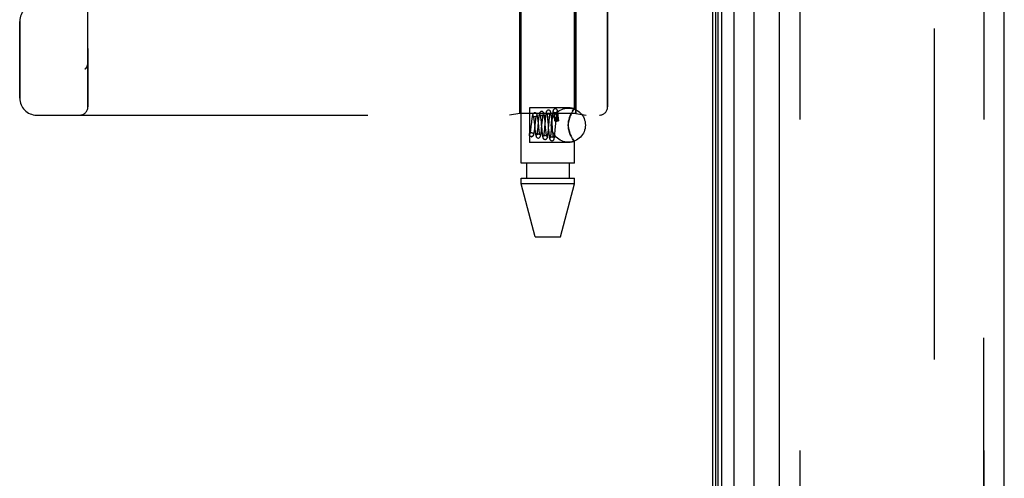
# Model space of a CAD drawing. Header units: inches. Extents: x 0 to 221, y 0 to 143.
# Tile 12 of 256: x 18.25 to 21.86, y 56.39 to 58.07. Entities that reach past the tile are written whole.
import ezdxf

# ---------------------------------------------------------------- set-up
doc = ezdxf.new("R2010")
doc.units = ezdxf.units.IN
doc.header["$LTSCALE"] = 12.142857
doc.header["$MEASUREMENT"] = 0
doc.linetypes.add('HIDDEN', pattern=[0.2, 0.1, -0.1])
doc.layers.get('0').update_dxf_attribs({"linetype": 'CONTINUOUS'})
for name, color, linetype in [('DEFAULT_2', 8, 'HIDDEN'), ('LEFTHAND_DOOR_ASSEMBLY', 7, 'CONTINUOUS'), ('RIGHTHAND_DOOR_ASSEMBLY', 7, 'CONTINUOUS')]:
    doc.layers.add(name, color=color, linetype=linetype)

msp = doc.modelspace()

# ---------------------------------------------------------------- linework, layer by layer
at = {"color": 3, "linetype": 'Continuous'}
msp.add_line((20.7886, 105.3416), (20.7886, 33.5496), dxfattribs=at)
at = {"layer": 'DEFAULT_2', "color": 8, "linetype": 'HIDDEN'}
msp.add_line((21.6012, 104.18), (21.6012, 34.7111), dxfattribs=at)
at = {"layer": 'LEFTHAND_DOOR_ASSEMBLY', "color": 7, "linetype": 'Continuous'}
for p, q in [((20.8093, 33.7959), (20.8093, 105.0953)), ((20.823, 33.7892), (20.823, 105.102)), ((20.8664, 105.111), (20.8664, 33.7802)), ((20.8005, 33.7983), (20.8005, 105.0929)), ((20.9415, 33.8086), (20.9415, 105.0826))]:
    msp.add_line(p, q, dxfattribs=at)
at = {"layer": 'LEFTHAND_DOOR_ASSEMBLY', "color": 3, "linetype": 'Continuous'}
for p, q in [((21.0336, 33.8306), (21.0336, 105.0606)), ((21.8586, 33.8306), (21.8586, 105.0606))]:
    msp.add_line(p, q, dxfattribs=at)
at = {"layer": 'LEFTHAND_DOOR_ASSEMBLY', "color": 8, "linetype": 'HIDDEN'}
for p, q in [((21.1086, 105.0606), (21.1086, 33.8306)), ((21.7836, 33.8306), (21.7836, 105.0606)), ((18.4971, 57.7493), (18.4971, 60.3918)), ((20.0866, 57.5426), (20.0866, 60.3906)), ((20.2826, 57.744), (20.2826, 60.3906)), ((20.0816, 58.2706), (20.0816, 57.7246)), ((20.2876, 58.2706), (20.2876, 57.7246)), ((20.4034, 58.2706), (20.4034, 57.7493)), ((18.2471, 57.7818), (18.2471, 58.0631)), ((18.4972, 57.9106), (18.4972, 57.9104)), ((18.4869, 57.888), (18.487, 57.8882)), ((18.3096, 57.7193), (20.3734, 57.7193)), ((20.0816, 57.7246), (20.0441, 57.7193)), ((20.2876, 57.7246), (20.0816, 57.7246)), ((20.2666, 57.7461), (20.1166, 57.7461)), ((20.1166, 57.7461), (20.1166, 57.6191)), ((20.1828, 57.7118), (20.1832, 57.7079)), ((20.2075, 57.7179), (20.2079, 57.7141)), ((20.2079, 57.7141), (20.2083, 57.7099)), ((20.2152, 57.7113), (20.2156, 57.7151)), ((20.2175, 57.7141), (20.2174, 57.7132)), ((20.2174, 57.7132), (20.2174, 57.7121)), ((20.2174, 57.7121), (20.2174, 57.711)), ((20.2176, 57.7164), (20.2175, 57.7157)), ((20.2175, 57.7157), (20.2175, 57.715)), ((20.2175, 57.715), (20.2175, 57.7141)), ((20.2176, 57.7169), (20.2176, 57.7164)), ((20.2223, 57.7109), (20.2221, 57.7123)), ((20.2232, 57.7106), (20.2227, 57.7159)), ((20.2826, 57.744), (20.2666, 57.7461)), ((20.2666, 57.7165), (20.2695, 57.7228)), ((20.2752, 57.7332), (20.2777, 57.7371)), ((20.2876, 57.7246), (20.3251, 57.7193)), ((20.1224, 57.6776), (20.1218, 57.6726)), ((20.1242, 57.6939), (20.1224, 57.6776)), ((20.1337, 57.6987), (20.1343, 57.6936)), ((20.1343, 57.6936), (20.1352, 57.6851)), ((20.1352, 57.6851), (20.1361, 57.6759)), ((20.1361, 57.6759), (20.1371, 57.6669)), ((20.1367, 57.6725), (20.1391, 57.6935)), ((20.1391, 57.6935), (20.1396, 57.6981)), ((20.1493, 57.6969), (20.1471, 57.6743)), ((20.1489, 57.6965), (20.1483, 57.7018)), ((20.1495, 57.691), (20.1489, 57.6965)), ((20.1509, 57.6769), (20.1495, 57.691)), ((20.1518, 57.6691), (20.1509, 57.6769)), ((20.1584, 57.704), (20.1588, 57.6997)), ((20.1588, 57.6997), (20.1593, 57.695)), ((20.1593, 57.695), (20.1602, 57.6845)), ((20.1602, 57.6845), (20.161, 57.6761)), ((20.161, 57.6761), (20.1621, 57.6648)), ((20.1616, 57.6703), (20.1639, 57.693)), ((20.1639, 57.693), (20.1646, 57.6998)), ((20.1646, 57.6998), (20.165, 57.704)), ((20.1744, 57.6999), (20.1722, 57.6739)), ((20.1735, 57.7019), (20.173, 57.7071)), ((20.1741, 57.6965), (20.1735, 57.7019)), ((20.1751, 57.6855), (20.1741, 57.6965)), ((20.175, 57.7056), (20.1744, 57.6999)), ((20.1763, 57.6725), (20.1751, 57.6855)), ((20.1832, 57.7079), (20.1836, 57.7035)), ((20.1836, 57.7035), (20.1843, 57.6963)), ((20.1868, 57.6701), (20.189, 57.6953)), ((20.189, 57.6953), (20.1896, 57.7027)), ((20.1896, 57.7027), (20.1901, 57.7071)), ((20.1995, 57.7022), (20.1968, 57.668)), ((20.1984, 57.7057), (20.1979, 57.7108)), ((20.1989, 57.7003), (20.1984, 57.7057)), ((20.1999, 57.6886), (20.1989, 57.7003)), ((20.1999, 57.7079), (20.1995, 57.7022)), ((20.2011, 57.6738), (20.1999, 57.6886)), ((20.2083, 57.7099), (20.2087, 57.7053)), ((20.2087, 57.7053), (20.2092, 57.6991)), ((20.2115, 57.6649), (20.2143, 57.7007)), ((20.2143, 57.7007), (20.2148, 57.7073)), ((20.2148, 57.7073), (20.2152, 57.7113)), ((20.2166, 57.6968), (20.2174, 57.6968)), ((20.2174, 57.7096), (20.2173, 57.7082)), ((20.2173, 57.7082), (20.2173, 57.7066)), ((20.2173, 57.7066), (20.2173, 57.7038)), ((20.2173, 57.7038), (20.2173, 57.7006)), ((20.2173, 57.7006), (20.2174, 57.6968)), ((20.2174, 57.711), (20.2174, 57.7096)), ((20.2225, 57.7094), (20.2223, 57.7109)), ((20.2227, 57.7077), (20.2225, 57.7094)), ((20.223, 57.7057), (20.2227, 57.7077)), ((20.2232, 57.7035), (20.223, 57.7057)), ((20.2236, 57.705), (20.2232, 57.7106)), ((20.2235, 57.7011), (20.2232, 57.7035)), ((20.2238, 57.6984), (20.2235, 57.7011)), ((20.2241, 57.6992), (20.2236, 57.705)), ((20.1241, 57.6401), (20.1227, 57.6403)), ((20.1227, 57.6402), (20.1242, 57.6401)), ((20.1241, 57.6551), (20.1255, 57.6549)), ((20.1243, 57.6551), (20.1255, 57.655)), ((20.1371, 57.6669), (20.1377, 57.6613)), ((20.1471, 57.6743), (20.1466, 57.6691)), ((20.1611, 57.6653), (20.1616, 57.6703)), ((20.1621, 57.6648), (20.1626, 57.6595)), ((20.1626, 57.6595), (20.1631, 57.6546)), ((20.1715, 57.6661), (20.171, 57.6614)), ((20.1722, 57.6739), (20.1715, 57.6661)), ((20.177, 57.6654), (20.1763, 57.6725)), ((20.1774, 57.661), (20.177, 57.6654)), ((20.1778, 57.657), (20.1774, 57.661)), ((20.1861, 57.6742), (20.1871, 57.6626)), ((20.1862, 57.6644), (20.1868, 57.6701)), ((20.1871, 57.6626), (20.1876, 57.6571)), ((20.1876, 57.6571), (20.1881, 57.6518)), ((20.1961, 57.6607), (20.1957, 57.6562)), ((20.1968, 57.668), (20.1961, 57.6607)), ((20.202, 57.6631), (20.2011, 57.6738)), ((20.2024, 57.6583), (20.202, 57.6631)), ((20.2028, 57.6539), (20.2024, 57.6583)), ((20.2033, 57.6499), (20.2028, 57.6539)), ((20.211, 57.6596), (20.2115, 57.6649)), ((20.2695, 57.6423), (20.2666, 57.6486)), ((20.2666, 57.6191), (20.1166, 57.6191)), ((20.2826, 57.6211), (20.2666, 57.6191)), ((20.2823, 57.6216), (20.2826, 57.6211)), ((20.2826, 57.5426), (20.2826, 57.6211)), ((20.2826, 57.5426), (20.0866, 57.5426)), ((20.1061, 57.5426), (20.1061, 57.4876)), ((20.2631, 57.5426), (20.2631, 57.4876)), ((20.0866, 57.4876), (20.2826, 57.4876)), ((20.0866, 57.4667), (20.0866, 57.4876)), ((20.2826, 57.4667), (20.0866, 57.4667)), ((20.1381, 57.2726), (20.0866, 57.4667)), ((20.2311, 57.2726), (20.2826, 57.4667)), ((20.2826, 57.4667), (20.2826, 57.4876)), ((20.1381, 57.2726), (20.2311, 57.2726))]:
    msp.add_line(p, q, dxfattribs=at)
for points in [[(18.4869, 57.888), (18.4871, 57.8882), (18.4873, 57.8884), (18.4875, 57.8886), (18.4878, 57.8888), (18.488, 57.8891), (18.4882, 57.8893), (18.4884, 57.8895), (18.4886, 57.8897), (18.4888, 57.8899), (18.489, 57.8901), (18.4892, 57.8903), (18.4894, 57.8906), (18.4896, 57.8908), (18.4898, 57.891), (18.49, 57.8912), (18.4902, 57.8914), (18.4904, 57.8917), (18.4906, 57.8919), (18.4908, 57.8921), (18.4909, 57.8924)], [(18.4951, 57.8999), (18.4949, 57.8993), (18.4947, 57.8987), (18.4944, 57.8981), (18.4941, 57.8976), (18.4939, 57.897), (18.4936, 57.8965), (18.4933, 57.8959), (18.493, 57.8954), (18.4927, 57.8949), (18.4923, 57.8943), (18.492, 57.8938), (18.4917, 57.8933), (18.4913, 57.8928), (18.4909, 57.8924)], [(18.4972, 57.9104), (18.4971, 57.91), (18.4971, 57.9094), (18.4971, 57.9088), (18.4971, 57.9082), (18.497, 57.9076), (18.4969, 57.9069), (18.4968, 57.9063), (18.4967, 57.9057), (18.4966, 57.9051), (18.4965, 57.9045), (18.4964, 57.9039), (18.4962, 57.9033), (18.4961, 57.9027), (18.4959, 57.9022), (18.4957, 57.9016), (18.4956, 57.901), (18.4954, 57.9004), (18.4951, 57.8999)], [(20.1367, 57.7276), (20.136, 57.7276), (20.1341, 57.7271), (20.1324, 57.7263), (20.1311, 57.7252), (20.1301, 57.7241), (20.1294, 57.723), (20.1289, 57.7219), (20.1285, 57.7209), (20.1281, 57.7198), (20.1278, 57.7186), (20.1275, 57.7173), (20.1272, 57.7159), (20.1269, 57.7143), (20.1266, 57.7125), (20.1263, 57.7106), (20.126, 57.7086), (20.1257, 57.7064), (20.1254, 57.7041), (20.1251, 57.7017), (20.1248, 57.6992), (20.1242, 57.6939)], [(20.1367, 57.7126), (20.1358, 57.7127), (20.1342, 57.7131), (20.1328, 57.7139), (20.1318, 57.7147), (20.1312, 57.7154), (20.131, 57.7158), (20.1309, 57.7159), (20.1309, 57.7159)], [(20.1309, 57.7159), (20.1309, 57.7158), (20.1311, 57.7154), (20.1312, 57.7148), (20.1314, 57.714), (20.1316, 57.713), (20.1319, 57.7118), (20.1321, 57.7104), (20.1323, 57.7089), (20.1326, 57.7072), (20.1329, 57.7053), (20.1331, 57.7033), (20.1334, 57.7011), (20.1337, 57.6987)], [(20.1483, 57.7018), (20.148, 57.7043), (20.1477, 57.7067), (20.1474, 57.7089), (20.1471, 57.711), (20.1468, 57.7129), (20.1464, 57.7147), (20.1461, 57.7163), (20.1458, 57.7178), (20.1455, 57.7191), (20.1451, 57.7203), (20.1447, 57.7214), (20.1442, 57.7226), (20.1436, 57.7237), (20.1427, 57.7249), (20.1413, 57.7261), (20.1396, 57.727), (20.1376, 57.7275), (20.1367, 57.7276)], [(20.1424, 57.7154), (20.1425, 57.7157), (20.1425, 57.7159), (20.1425, 57.7158), (20.1424, 57.7155), (20.142, 57.715), (20.1413, 57.7143), (20.1402, 57.7136), (20.1389, 57.713), (20.1374, 57.7126), (20.1367, 57.7126)], [(20.1396, 57.6981), (20.1401, 57.7022), (20.1404, 57.7041), (20.1406, 57.7059), (20.1409, 57.7076), (20.1411, 57.7091), (20.1413, 57.7105), (20.1416, 57.7118), (20.1418, 57.7129), (20.142, 57.7138), (20.1422, 57.7146), (20.1423, 57.7152), (20.1424, 57.7154)], [(20.1617, 57.7326), (20.1609, 57.7326), (20.1591, 57.7321), (20.1574, 57.7312), (20.156, 57.7301), (20.155, 57.7289), (20.1543, 57.7278), (20.1538, 57.7266), (20.1534, 57.7255), (20.153, 57.7242), (20.1527, 57.7228), (20.1524, 57.7212), (20.1521, 57.7194), (20.1517, 57.7175), (20.1514, 57.7153), (20.1511, 57.713), (20.1508, 57.7105), (20.1505, 57.7079), (20.1502, 57.7053), (20.1499, 57.7025), (20.1493, 57.6969)], [(20.1617, 57.7176), (20.1608, 57.7177), (20.159, 57.7182), (20.1576, 57.719), (20.1566, 57.7198), (20.1561, 57.7205), (20.1558, 57.7209), (20.1557, 57.7211), (20.1558, 57.721)], [(20.1558, 57.721), (20.1558, 57.721), (20.1559, 57.7207), (20.156, 57.7203), (20.1561, 57.7196), (20.1563, 57.7189), (20.1565, 57.718), (20.1567, 57.7169), (20.1569, 57.7157), (20.1571, 57.7144), (20.1573, 57.7129), (20.1575, 57.7113), (20.1577, 57.7096), (20.1579, 57.7079), (20.1581, 57.706), (20.1584, 57.704)], [(20.173, 57.7071), (20.1727, 57.7095), (20.1724, 57.7118), (20.1721, 57.714), (20.1719, 57.7161), (20.1716, 57.718), (20.1713, 57.7197), (20.171, 57.7213), (20.1707, 57.7228), (20.1704, 57.7241), (20.1701, 57.7253), (20.1697, 57.7264), (20.1692, 57.7275), (20.1686, 57.7287), (20.1677, 57.7299), (20.1663, 57.7311), (20.1646, 57.732), (20.1627, 57.7325), (20.1617, 57.7326)], [(20.1675, 57.7207), (20.1676, 57.7209), (20.1677, 57.721), (20.1676, 57.721), (20.1675, 57.7207), (20.1671, 57.7201), (20.1664, 57.7194), (20.1654, 57.7187), (20.1642, 57.7181), (20.1627, 57.7177), (20.1617, 57.7176)], [(20.165, 57.704), (20.1654, 57.7077), (20.1657, 57.7095), (20.1659, 57.7111), (20.1661, 57.7126), (20.1663, 57.714), (20.1665, 57.7153), (20.1667, 57.7165), (20.1669, 57.7176), (20.167, 57.7185), (20.1672, 57.7193), (20.1674, 57.72), (20.1675, 57.7205), (20.1675, 57.7207)], [(20.1867, 57.7376), (20.1859, 57.7375), (20.184, 57.7371), (20.1823, 57.7362), (20.181, 57.7351), (20.1801, 57.734), (20.1794, 57.7329), (20.1789, 57.7319), (20.1786, 57.7308), (20.1783, 57.7297), (20.178, 57.7286), (20.1777, 57.7272), (20.1774, 57.7258), (20.1771, 57.7242), (20.1769, 57.7224), (20.1766, 57.7204), (20.1763, 57.7183), (20.176, 57.716), (20.1758, 57.7136), (20.1755, 57.711), (20.175, 57.7056)], [(20.1867, 57.7226), (20.1857, 57.7227), (20.1839, 57.7232), (20.1825, 57.724), (20.1815, 57.7249), (20.181, 57.7256), (20.1807, 57.726), (20.1806, 57.7262), (20.1806, 57.7262)], [(20.1806, 57.7262), (20.1807, 57.7261), (20.1807, 57.7259), (20.1808, 57.7255), (20.181, 57.7249), (20.1811, 57.7242), (20.1813, 57.7233), (20.1815, 57.7223), (20.1816, 57.7212), (20.1818, 57.7199), (20.182, 57.7185), (20.1822, 57.717), (20.1824, 57.7154), (20.1826, 57.7137), (20.1828, 57.7118)], [(20.1979, 57.7108), (20.1976, 57.7132), (20.1974, 57.7154), (20.1972, 57.7175), (20.1969, 57.7195), (20.1967, 57.7214), (20.1964, 57.7231), (20.1962, 57.7246), (20.1959, 57.7261), (20.1957, 57.7273), (20.1954, 57.7285), (20.1952, 57.7296), (20.1949, 57.7306), (20.1945, 57.7316), (20.1941, 57.7326), (20.1935, 57.7337), (20.1926, 57.7349), (20.1913, 57.7361), (20.1896, 57.737), (20.1876, 57.7375), (20.1867, 57.7376)], [(20.1927, 57.7259), (20.1927, 57.7261), (20.1928, 57.7262), (20.1927, 57.7261), (20.1926, 57.7258), (20.1922, 57.7252), (20.1915, 57.7245), (20.1905, 57.7237), (20.1892, 57.7231), (20.1878, 57.7227), (20.1867, 57.7226)], [(20.1901, 57.7071), (20.1905, 57.7111), (20.1907, 57.713), (20.1909, 57.7148), (20.1911, 57.7164), (20.1913, 57.718), (20.1915, 57.7194), (20.1917, 57.7207), (20.1919, 57.7219), (20.192, 57.7229), (20.1922, 57.7238), (20.1924, 57.7246), (20.1925, 57.7253), (20.1926, 57.7257), (20.1927, 57.7259)], [(20.2117, 57.7426), (20.2109, 57.7425), (20.209, 57.7421), (20.2073, 57.7412), (20.206, 57.7401), (20.2051, 57.739), (20.2045, 57.738), (20.204, 57.737), (20.2037, 57.736), (20.2034, 57.735), (20.2031, 57.734), (20.2029, 57.7328), (20.2026, 57.7316), (20.2024, 57.7301), (20.2021, 57.7286), (20.2019, 57.7269), (20.2017, 57.725), (20.2014, 57.7229), (20.2012, 57.7207), (20.2009, 57.7184), (20.2007, 57.7159), (20.2004, 57.7134), (20.1999, 57.7079)], [(20.2117, 57.7276), (20.2107, 57.7277), (20.2089, 57.7282), (20.2075, 57.729), (20.2065, 57.7299), (20.2059, 57.7306), (20.2056, 57.7311), (20.2055, 57.7313)], [(20.2055, 57.7313), (20.2056, 57.7313), (20.2056, 57.7311), (20.2057, 57.7307), (20.2058, 57.7302), (20.206, 57.7295), (20.2061, 57.7287), (20.2063, 57.7278), (20.2064, 57.7267), (20.2066, 57.7256), (20.2068, 57.7243), (20.207, 57.7229), (20.2071, 57.7213), (20.2073, 57.7197), (20.2075, 57.7179)], [(20.2227, 57.7159), (20.2224, 57.7183), (20.2222, 57.7206), (20.222, 57.7227), (20.2217, 57.7247), (20.2215, 57.7265), (20.2213, 57.7282), (20.221, 57.7298), (20.2208, 57.7312), (20.2206, 57.7325), (20.2203, 57.7337), (20.2201, 57.7348), (20.2198, 57.7358), (20.2195, 57.7367), (20.2191, 57.7377), (20.2185, 57.7388), (20.2176, 57.7399), (20.2163, 57.741), (20.2146, 57.742), (20.2127, 57.7425), (20.2117, 57.7426)], [(20.2178, 57.7311), (20.2178, 57.7312), (20.2178, 57.7313), (20.2178, 57.7312), (20.2176, 57.7308), (20.2172, 57.7302), (20.2165, 57.7295), (20.2156, 57.7288), (20.2143, 57.7281), (20.2128, 57.7277), (20.2117, 57.7276)], [(20.2156, 57.7151), (20.2159, 57.7185), (20.2161, 57.7201), (20.2163, 57.7216), (20.2164, 57.723), (20.2166, 57.7243), (20.2168, 57.7255), (20.2169, 57.7266), (20.2171, 57.7277), (20.2172, 57.7286), (20.2174, 57.7293), (20.2175, 57.73), (20.2176, 57.7306), (20.2177, 57.731), (20.2178, 57.7311)], [(20.2221, 57.7123), (20.222, 57.7129), (20.2219, 57.7135), (20.2218, 57.7141), (20.2217, 57.7146), (20.2217, 57.7151), (20.2216, 57.7156), (20.2215, 57.716), (20.2214, 57.7164), (20.2213, 57.7168), (20.2213, 57.7172), (20.2212, 57.7175), (20.2211, 57.7178), (20.2211, 57.7181), (20.221, 57.7184), (20.2209, 57.7187), (20.2209, 57.719), (20.2208, 57.7192), (20.2207, 57.7195), (20.2207, 57.7197), (20.2206, 57.7199), (20.2205, 57.7201), (20.2205, 57.7203), (20.2204, 57.7205), (20.2203, 57.7207), (20.2203, 57.7209), (20.2202, 57.7211), (20.2202, 57.7213), (20.2201, 57.7214), (20.22, 57.7216), (20.2199, 57.7217), (20.2199, 57.7219), (20.2198, 57.722), (20.2197, 57.7221), (20.2197, 57.7222), (20.2196, 57.7223), (20.2195, 57.7224), (20.2194, 57.7225), (20.2194, 57.7225), (20.2193, 57.7226), (20.2192, 57.7226), (20.2191, 57.7227), (20.2189, 57.7226), (20.2188, 57.7225), (20.2186, 57.7224), (20.2185, 57.7222), (20.2184, 57.722), (20.2184, 57.7218), (20.2183, 57.7217), (20.2183, 57.7215), (20.2182, 57.7214), (20.2182, 57.7212), (20.2181, 57.7211), (20.2181, 57.7209), (20.2181, 57.7208), (20.2181, 57.7207), (20.218, 57.7206), (20.218, 57.7204), (20.218, 57.7203), (20.218, 57.7202), (20.2179, 57.72), (20.2179, 57.7199), (20.2179, 57.7198), (20.2179, 57.7196), (20.2179, 57.7195), (20.2178, 57.7194), (20.2178, 57.7192), (20.2178, 57.719), (20.2178, 57.7189), (20.2178, 57.7187), (20.2178, 57.7185), (20.2177, 57.7183), (20.2177, 57.7181), (20.2177, 57.7179), (20.2177, 57.7177), (20.2177, 57.7175), (20.2176, 57.7169)], [(20.2666, 57.6486), (20.2641, 57.6553), (20.2621, 57.662), (20.2605, 57.6689), (20.2596, 57.6758), (20.2593, 57.6827), (20.2596, 57.6896), (20.2606, 57.6965), (20.2621, 57.7033), (20.2641, 57.7099), (20.2666, 57.7165)], [(20.2666, 57.7165), (20.265, 57.7123), (20.2634, 57.7079), (20.2621, 57.7033), (20.261, 57.6985), (20.2601, 57.6933), (20.2595, 57.688), (20.2593, 57.6826), (20.2595, 57.6772), (20.26, 57.6719), (20.2609, 57.6668), (20.2621, 57.662), (20.2634, 57.6574), (20.265, 57.6529), (20.2666, 57.6486)], [(20.2823, 57.7436), (20.2814, 57.7423), (20.2798, 57.7402), (20.2777, 57.7371), (20.2752, 57.7332), (20.2724, 57.7284), (20.2695, 57.7228), (20.2666, 57.7165)], [(20.2814, 57.7423), (20.2823, 57.7436), (20.2826, 57.744)], [(20.1843, 57.6963), (20.1854, 57.6828), (20.1856, 57.68), (20.1861, 57.6742)], [(20.2166, 57.7014), (20.2146, 57.7013), (20.2129, 57.7011), (20.2113, 57.7008), (20.2101, 57.7003), (20.2094, 57.6997), (20.2092, 57.6991), (20.2092, 57.6991)], [(20.2092, 57.6991), (20.2094, 57.6985), (20.2101, 57.698), (20.2113, 57.6975), (20.2129, 57.6971), (20.2146, 57.6969), (20.2166, 57.6968)], [(20.2241, 57.6992), (20.224, 57.6995), (20.2235, 57.7), (20.2227, 57.7005), (20.2215, 57.7009), (20.22, 57.7012), (20.2184, 57.7014), (20.2166, 57.7014)], [(20.2238, 57.6984), (20.2221, 57.698), (20.2205, 57.6976), (20.2189, 57.6972), (20.2174, 57.6968)], [(20.2238, 57.6984), (20.2241, 57.699), (20.2241, 57.6992)], [(20.1227, 57.6403), (20.1221, 57.6404), (20.1204, 57.6411), (20.1188, 57.6423), (20.1176, 57.6438), (20.1169, 57.6457), (20.1167, 57.6476), (20.1169, 57.6495), (20.1176, 57.6513), (20.1188, 57.6529), (20.1204, 57.6541), (20.1221, 57.6548), (20.1241, 57.6551)], [(20.1218, 57.6726), (20.1212, 57.6681), (20.121, 57.6659), (20.1207, 57.6639), (20.1205, 57.6621), (20.1202, 57.6603), (20.12, 57.6587), (20.1197, 57.6573), (20.1195, 57.6559), (20.1192, 57.6548), (20.119, 57.6538), (20.1188, 57.653), (20.1187, 57.6524), (20.1185, 57.652), (20.1185, 57.6519)], [(20.1185, 57.6519), (20.1185, 57.6518), (20.1185, 57.6519), (20.1188, 57.6524), (20.1193, 57.653), (20.1203, 57.6538), (20.1217, 57.6546), (20.1234, 57.655), (20.1242, 57.6551)], [(20.1255, 57.6549), (20.1261, 57.6548), (20.1279, 57.6541), (20.1294, 57.6529), (20.1306, 57.6513), (20.1313, 57.6495), (20.1316, 57.6476), (20.1313, 57.6457), (20.1306, 57.6438), (20.1294, 57.6423), (20.1279, 57.6411), (20.1261, 57.6404), (20.1241, 57.6401)], [(20.1242, 57.6401), (20.1251, 57.6401), (20.1271, 57.6406), (20.1288, 57.6416), (20.1302, 57.6428), (20.1311, 57.644), (20.1318, 57.6452), (20.1323, 57.6464), (20.1327, 57.6476), (20.1331, 57.6489), (20.1335, 57.6503), (20.1338, 57.6519), (20.1341, 57.6536), (20.1345, 57.6555), (20.1348, 57.6576), (20.1351, 57.6598), (20.1355, 57.6621), (20.1358, 57.6646), (20.1361, 57.6672), (20.1367, 57.6725)], [(20.1377, 57.6613), (20.138, 57.6588), (20.1383, 57.6564), (20.1386, 57.6541), (20.1389, 57.6521), (20.1392, 57.6502), (20.1395, 57.6484), (20.1398, 57.6468), (20.14, 57.6454), (20.1403, 57.6441), (20.1407, 57.643), (20.141, 57.6419), (20.1414, 57.6408), (20.1419, 57.6398), (20.1426, 57.6386), (20.1436, 57.6375), (20.145, 57.6364), (20.1467, 57.6355), (20.1485, 57.6351), (20.1492, 57.6351)], [(20.1435, 57.6473), (20.1434, 57.647), (20.1433, 57.6467), (20.1433, 57.6467), (20.1435, 57.6469), (20.1439, 57.6475), (20.1446, 57.6483), (20.1457, 57.6491), (20.1471, 57.6497), (20.1486, 57.6501), (20.1492, 57.6501)], [(20.1466, 57.6691), (20.1461, 57.6644), (20.1458, 57.6621), (20.1456, 57.66), (20.1453, 57.658), (20.1451, 57.6562), (20.1448, 57.6545), (20.1446, 57.6529), (20.1444, 57.6515), (20.1442, 57.6502), (20.1439, 57.6491), (20.1437, 57.6482), (20.1436, 57.6475), (20.1435, 57.6473)], [(20.1492, 57.6351), (20.1502, 57.6352), (20.1521, 57.6357), (20.1538, 57.6366), (20.1552, 57.6378), (20.1561, 57.639), (20.1568, 57.6402), (20.1572, 57.6414), (20.1577, 57.6426), (20.1581, 57.6441), (20.1584, 57.6457), (20.1588, 57.6475), (20.1591, 57.6494), (20.1594, 57.6514), (20.1597, 57.6535), (20.16, 57.6558), (20.1603, 57.658), (20.1606, 57.6604), (20.1611, 57.6653)], [(20.1492, 57.6501), (20.1502, 57.65), (20.1516, 57.6496), (20.1528, 57.649), (20.1538, 57.6483), (20.1545, 57.6476), (20.1549, 57.6471), (20.1551, 57.6468), (20.1551, 57.6467)], [(20.1525, 57.6623), (20.152, 57.6667), (20.1518, 57.6691)], [(20.1551, 57.6467), (20.155, 57.6469), (20.1549, 57.6473), (20.1548, 57.6479), (20.1546, 57.6486), (20.1544, 57.6495), (20.1542, 57.6506), (20.154, 57.6519), (20.1537, 57.6533), (20.1535, 57.6548), (20.1533, 57.6565), (20.153, 57.6583), (20.1528, 57.6602), (20.1525, 57.6623)], [(20.1631, 57.6546), (20.1634, 57.6524), (20.1636, 57.6502), (20.1639, 57.6482), (20.1642, 57.6463), (20.1644, 57.6446), (20.1647, 57.643), (20.1649, 57.6415), (20.1652, 57.6402), (20.1655, 57.639), (20.1657, 57.6379), (20.1661, 57.6368), (20.1664, 57.6358), (20.1669, 57.6348), (20.1676, 57.6336), (20.1686, 57.6325), (20.1699, 57.6314), (20.1716, 57.6305), (20.1734, 57.6301), (20.1742, 57.6301)], [(20.1684, 57.6421), (20.1683, 57.6418), (20.1682, 57.6416), (20.1683, 57.6418), (20.1687, 57.6424), (20.1694, 57.6432), (20.1705, 57.644), (20.172, 57.6447), (20.1735, 57.645), (20.1742, 57.6451)], [(20.171, 57.6614), (20.1705, 57.6571), (20.1703, 57.6551), (20.1701, 57.6532), (20.1699, 57.6514), (20.1697, 57.6498), (20.1695, 57.6483), (20.1693, 57.6469), (20.1691, 57.6457), (20.1689, 57.6446), (20.1687, 57.6436), (20.1685, 57.6428), (20.1684, 57.6422), (20.1684, 57.6421)], [(20.1742, 57.6301), (20.1752, 57.6301), (20.1771, 57.6307), (20.1788, 57.6316), (20.1802, 57.6328), (20.1811, 57.634), (20.1817, 57.6351), (20.1821, 57.6362), (20.1825, 57.6372), (20.1828, 57.6383), (20.1831, 57.6395), (20.1833, 57.6408), (20.1836, 57.6423), (20.1839, 57.6439), (20.1841, 57.6456), (20.1844, 57.6475), (20.1847, 57.6496), (20.1849, 57.6517), (20.1852, 57.6541), (20.1855, 57.6565), (20.1857, 57.659), (20.1862, 57.6644)], [(20.1742, 57.6451), (20.1753, 57.645), (20.1767, 57.6446), (20.178, 57.644), (20.1789, 57.6432), (20.1796, 57.6425), (20.18, 57.642), (20.1802, 57.6416), (20.1802, 57.6416)], [(20.1802, 57.6416), (20.1802, 57.6417), (20.1801, 57.6421), (20.1799, 57.6426), (20.1798, 57.6433), (20.1796, 57.6441), (20.1794, 57.6451), (20.1792, 57.6461), (20.1791, 57.6473), (20.1789, 57.6487), (20.1787, 57.6501), (20.1785, 57.6517), (20.1782, 57.6533), (20.178, 57.6551), (20.1778, 57.657)], [(20.1881, 57.6518), (20.1883, 57.6493), (20.1886, 57.647), (20.1888, 57.6448), (20.1891, 57.6427), (20.1894, 57.6408), (20.1896, 57.6391), (20.1898, 57.6375), (20.1901, 57.6361), (20.1903, 57.6349), (20.1906, 57.6337), (20.1909, 57.6327), (20.1911, 57.6317), (20.1915, 57.6307), (20.1919, 57.6297), (20.1926, 57.6286), (20.1935, 57.6275), (20.1949, 57.6264), (20.1966, 57.6256), (20.1984, 57.6251), (20.1992, 57.6251)], [(20.1932, 57.6368), (20.1931, 57.6366), (20.1931, 57.6364), (20.1931, 57.6365), (20.1932, 57.6367), (20.1936, 57.6373), (20.1943, 57.6381), (20.1954, 57.6389), (20.1968, 57.6396), (20.1985, 57.64), (20.1992, 57.6401)], [(20.1957, 57.6562), (20.1953, 57.6521), (20.1951, 57.6502), (20.1949, 57.6484), (20.1948, 57.6467), (20.1946, 57.6451), (20.1944, 57.6436), (20.1942, 57.6423), (20.194, 57.6411), (20.1938, 57.64), (20.1937, 57.639), (20.1935, 57.6382), (20.1934, 57.6375), (20.1932, 57.637), (20.1932, 57.6368)], [(20.1992, 57.6251), (20.2001, 57.6251), (20.2021, 57.6257), (20.2038, 57.6266), (20.2051, 57.6278), (20.206, 57.6289), (20.2066, 57.63), (20.207, 57.631), (20.2073, 57.632), (20.2076, 57.633), (20.2079, 57.6341), (20.2081, 57.6352), (20.2084, 57.6365), (20.2086, 57.638), (20.2088, 57.6395), (20.2091, 57.6413), (20.2093, 57.6431), (20.2096, 57.6451), (20.2098, 57.6473), (20.21, 57.6495), (20.2103, 57.6519), (20.2105, 57.6544), (20.211, 57.6596)], [(20.1992, 57.6401), (20.2003, 57.64), (20.2018, 57.6396), (20.203, 57.6389), (20.204, 57.6382), (20.2047, 57.6375), (20.2051, 57.6369), (20.2053, 57.6366), (20.2053, 57.6365)], [(20.2053, 57.6365), (20.2053, 57.6365), (20.2053, 57.6366), (20.2052, 57.6369), (20.2051, 57.6373), (20.2049, 57.638), (20.2048, 57.6388), (20.2046, 57.6397), (20.2044, 57.6408), (20.2042, 57.642), (20.204, 57.6434), (20.2038, 57.6448), (20.2037, 57.6464), (20.2035, 57.6481), (20.2033, 57.6499)], [(20.2666, 57.6486), (20.2695, 57.6423), (20.2724, 57.6368)], [(20.2826, 57.6211), (20.2823, 57.6216), (20.2814, 57.6229), (20.2798, 57.625), (20.2777, 57.6281), (20.2752, 57.632), (20.2724, 57.6368)], [(20.2752, 57.632), (20.2777, 57.6281), (20.2798, 57.625)]]:
    msp.add_lwpolyline(points, dxfattribs=at)
msp.add_circle((20.2596, 57.6826), 0.0625, dxfattribs=at)
for centre, radius, start, end in [((20.3096, 55.7955), 2.7751, 90, 136.1116), ((18.3096, 58.0631), 0.0625, 90, 180), ((18.3096, 57.7818), 0.0625, 180, 270), ((18.4671, 57.7493), 0.03, 270, 360), ((20.3734, 57.7493), 0.03, 270, 360)]:
    msp.add_arc(centre, radius, start, end, dxfattribs=at)
at = {"layer": 'RIGHTHAND_DOOR_ASSEMBLY', "color": 8, "linetype": 'HIDDEN'}
for p, q in [((21.1086, 105.0606), (21.1086, 33.8306)), ((21.7836, 105.0606), (21.7836, 33.8306)), ((18.4971, 60.3918), (18.4971, 57.7493)), ((20.0816, 57.7246), (20.0816, 58.2706)), ((20.2876, 57.7246), (20.2876, 58.2706)), ((20.4034, 57.7493), (20.4034, 58.2706)), ((18.2471, 58.0631), (18.2471, 57.7818)), ((18.4972, 57.9104), (18.4972, 57.9106)), ((18.4869, 57.888), (18.487, 57.8882)), ((18.3096, 57.7193), (20.3734, 57.7193)), ((20.0816, 57.7246), (20.0441, 57.7193)), ((20.2876, 57.7246), (20.0816, 57.7246)), ((20.2876, 57.7246), (20.3251, 57.7193))]:
    msp.add_line(p, q, dxfattribs=at)
for points in [[(18.491, 57.8924), (18.4908, 57.8922), (18.4906, 57.8919), (18.4904, 57.8917), (18.4902, 57.8915), (18.49, 57.8912), (18.4898, 57.891), (18.4896, 57.8908), (18.4894, 57.8906), (18.4892, 57.8904), (18.489, 57.8901), (18.4888, 57.8899), (18.4886, 57.8897), (18.4884, 57.8895), (18.4882, 57.8893), (18.488, 57.8891), (18.4878, 57.8888), (18.4875, 57.8886), (18.4873, 57.8884), (18.4871, 57.8882), (18.4869, 57.888)], [(18.491, 57.8924), (18.4913, 57.8929), (18.4917, 57.8933), (18.492, 57.8938), (18.4923, 57.8943), (18.4926, 57.8948), (18.493, 57.8954), (18.4933, 57.8959), (18.4936, 57.8964), (18.4938, 57.8969), (18.4941, 57.8975), (18.4944, 57.898), (18.4946, 57.8986), (18.4949, 57.8992), (18.4951, 57.8997)], [(18.4951, 57.8997), (18.4953, 57.9003), (18.4955, 57.9009), (18.4957, 57.9015), (18.4959, 57.9021), (18.4961, 57.9026), (18.4962, 57.9032), (18.4964, 57.9038), (18.4965, 57.9045), (18.4966, 57.9051), (18.4967, 57.9057), (18.4968, 57.9063), (18.4969, 57.9069), (18.497, 57.9075), (18.497, 57.9081), (18.4971, 57.9088), (18.4971, 57.9094), (18.4971, 57.91), (18.4972, 57.9104)]]:
    msp.add_lwpolyline(points, dxfattribs=at)
for centre, radius, start, end in [((20.3096, 55.7955), 2.7751, 90, 136.1116), ((18.3096, 58.0631), 0.0625, 90, 180), ((18.3096, 57.7818), 0.0625, 180, 270), ((18.4671, 57.7493), 0.03, 270, 360), ((20.3734, 57.7493), 0.03, 270, 360)]:
    msp.add_arc(centre, radius, start, end, dxfattribs=at)

doc.saveas('drawing.dxf')
